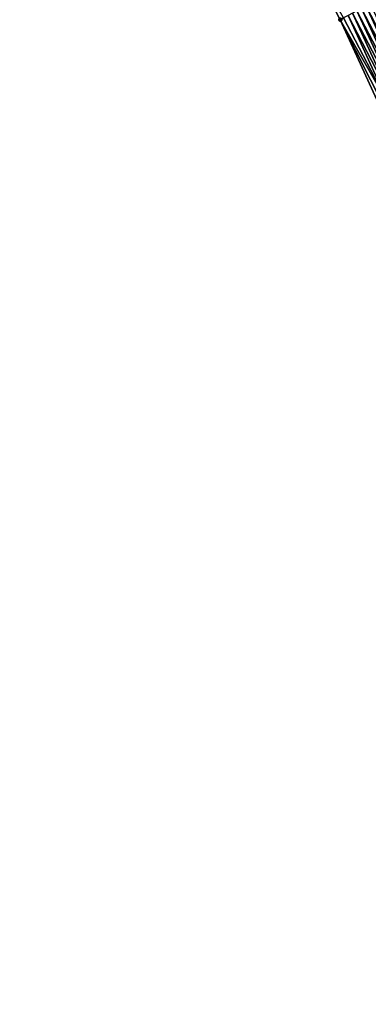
# Model space of a CAD drawing. Header units: feet. Extents: x 2007189 to 2022806, y 818621 to 837694.
# Tile 78 of 256: x 2013013 to 2013082, y 823380 to 823574. Entities that reach past the tile are written whole.
import ezdxf

# ---------------------------------------------------------------- set-up
doc = ezdxf.new("R2010")
doc.units = ezdxf.units.FT
doc.header["$MEASUREMENT"] = 0
doc.layers.add('I-77-MM17-21_SB-Surface-Border', color=7, linetype='Continuous')
doc.layers.add('I-77-MM17-21_SB-Surface-TIN', color=7, linetype='Continuous')
doc.layers.add('Road Shots', color=141, linetype='Continuous', lineweight=100)

msp = doc.modelspace()

# ---------------------------------------------------------------- linework, layer by layer
at = {"layer": 'I-77-MM17-21_SB-Surface-Border', "color": 3, "linetype": 'Continuous', "lineweight": -3}
msp.add_polyline3d([(2013193.17, 823364.52, 295.41), (2013183.71, 823382.14, 295.72), (2013174.79, 823400.04, 296.02), (2013161.9, 823415.87, 296.06), (2013151.43, 823432.96, 296.32), (2013141.67, 823450.42, 296.68), (2013131.6, 823467.73, 297.04), (2013122.04, 823485.32, 297.26), (2013112.91, 823503.12, 297.59), (2013103.67, 823520.85, 297.92), (2013093.36, 823538.03, 298.18), (2013084.49, 823555.96, 298.48), (2013076.16, 823574.17, 298.77), (2013066.96, 823591.92, 299.04), (2013057.69, 823609.64, 299.31), (2013048.4, 823627.35, 299.59), (2013039.83, 823645.43, 299.97), (2013030.58, 823663.16, 300.24), (2013022.22, 823681.36, 300.52), (2013012.97, 823699.09, 300.82)], dxfattribs=at)
at = {"layer": 'I-77-MM17-21_SB-Surface-TIN', "color": 128, "linetype": 'Continuous', "lineweight": -3}
for points in [[(2013076.81, 823574.51, 298.79), (2013066.96, 823591.92, 299.04), (2013076.16, 823574.17, 298.77)], [(2013088.72, 823558.16, 298.62), (2013080.36, 823576.36, 298.91), (2013079.47, 823575.89, 298.88)], [(2013089.61, 823558.62, 298.64), (2013081.25, 823576.82, 298.93), (2013080.36, 823576.36, 298.91)], [(2013088.72, 823558.16, 298.62), (2013089.61, 823558.62, 298.64), (2013080.36, 823576.36, 298.91)], [(2013090.49, 823559.09, 298.66), (2013082.13, 823577.28, 298.95), (2013081.25, 823576.82, 298.93)], [(2013089.61, 823558.62, 298.64), (2013090.49, 823559.09, 298.66), (2013081.25, 823576.82, 298.93)], [(2013086.06, 823556.77, 298.54), (2013076.81, 823574.51, 298.79), (2013076.16, 823574.17, 298.77)], [(2013086.06, 823556.77, 298.54), (2013077.7, 823574.97, 298.82), (2013076.81, 823574.51, 298.79)], [(2013086.95, 823557.24, 298.56), (2013078.59, 823575.43, 298.85), (2013077.7, 823574.97, 298.82)], [(2013086.06, 823556.77, 298.54), (2013086.95, 823557.24, 298.56), (2013077.7, 823574.97, 298.82)], [(2013087.83, 823557.7, 298.59), (2013079.47, 823575.89, 298.88), (2013078.59, 823575.43, 298.85)], [(2013086.95, 823557.24, 298.56), (2013087.83, 823557.7, 298.59), (2013078.59, 823575.43, 298.85)], [(2013087.83, 823557.7, 298.59), (2013088.72, 823558.16, 298.62), (2013079.47, 823575.89, 298.88)], [(2013085.17, 823556.31, 298.51), (2013076.16, 823574.17, 298.77), (2013084.49, 823555.96, 298.48)], [(2013085.17, 823556.31, 298.51), (2013086.06, 823556.77, 298.54), (2013076.16, 823574.17, 298.77)]]:
    msp.add_3dface(points, dxfattribs=at)
at = {"layer": 'Road Shots', "lineweight": 100}
msp.add_point((2013076.16, 823574.17, 298.77), dxfattribs=at)

doc.saveas('drawing.dxf')
